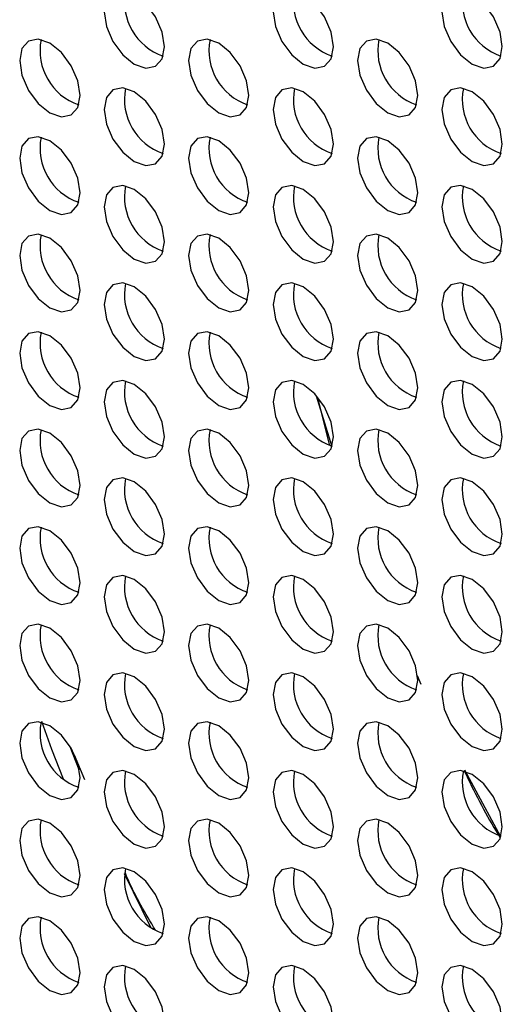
# Model space of a CAD drawing. Header units: millimetres. Extents: x 256 to 1374, y 313 to 1176.
# Tile 174 of 212: x 1170.77 to 1176.43, y 966.56 to 978.1. Entities that reach past the tile are written whole.
import ezdxf

# ---------------------------------------------------------------- set-up
doc = ezdxf.new("R2010")
doc.units = ezdxf.units.MM

msp = doc.modelspace()

# ---------------------------------------------------------------- linework, layer by layer
at = {"color": 7, "linetype": 'Continuous', "lineweight": 30}
for p, q in [((1174.2441, 973.6939), (1174.4236, 973.1114)), ((1174.2591, 973.6742), (1174.3981, 973.1211)), ((1175.4277, 970.4138), (1175.4716, 970.3095)), ((1171.4682, 969.3084), (1171.3633, 969.5776)), ((1171.4075, 969.4815), (1171.5315, 969.1956)), ((1175.9827, 969.3078), (1176.4054, 968.5238)), ((1172.3126, 967.4524), (1171.9984, 968.0896))]:
    msp.add_line(p, q, dxfattribs=at)
at = {"color": 7, "linetype": 'Continuous', "lineweight": 30, "flags": 128}
for points in [[(1172.4672, 977.7854), (1172.4403, 977.9572), (1172.3636, 978.1339), (1172.2489, 978.2886), (1172.1136, 978.3978), (1171.9783, 978.4449), (1171.8636, 978.4226), (1171.787, 978.3344), (1171.7601, 978.1937), (1171.787, 978.0219), (1171.8636, 977.8452), (1171.9783, 977.6905), (1172.1136, 977.5813), (1172.2489, 977.5343), (1172.3636, 977.5565), (1172.4403, 977.6447), (1172.4672, 977.7854)], [(1174.4471, 977.7856), (1174.4202, 977.9574), (1174.3435, 978.1341), (1174.2288, 978.2888), (1174.0935, 978.398), (1173.9582, 978.445), (1173.8435, 978.4227), (1173.7669, 978.3345), (1173.74, 978.1938), (1173.7669, 978.0221), (1173.8435, 977.8454), (1173.9582, 977.6906), (1174.0935, 977.5815), (1174.2288, 977.5344), (1174.3435, 977.5567), (1174.4202, 977.6449), (1174.4471, 977.7856)], [(1176.427, 977.7858), (1176.4001, 977.9576), (1176.3234, 978.1343), (1176.2087, 978.289), (1176.0734, 978.3982), (1175.9381, 978.4452), (1175.8234, 978.4229), (1175.7468, 978.3347), (1175.7199, 978.194), (1175.7468, 978.0222), (1175.8234, 977.8456), (1175.9381, 977.6908), (1176.0734, 977.5817), (1176.2087, 977.5346), (1176.3234, 977.5569), (1176.4001, 977.6451), (1176.427, 977.7858)], [(1171.4772, 977.2138), (1171.4503, 977.3856), (1171.3737, 977.5622), (1171.259, 977.717), (1171.1237, 977.8261), (1170.9884, 977.8732), (1170.8737, 977.8509), (1170.797, 977.7627), (1170.7701, 977.622), (1170.797, 977.4502), (1170.8737, 977.2735), (1170.9884, 977.1188), (1171.1237, 977.0096), (1171.259, 976.9626), (1171.3737, 976.9849), (1171.4503, 977.0731), (1171.4772, 977.2138)], [(1173.4571, 977.214), (1173.4302, 977.3857), (1173.3536, 977.5624), (1173.2389, 977.7172), (1173.1036, 977.8263), (1172.9683, 977.8734), (1172.8536, 977.8511), (1172.7769, 977.7629), (1172.75, 977.6222), (1172.7769, 977.4504), (1172.8536, 977.2737), (1172.9683, 977.119), (1173.1036, 977.0098), (1173.2389, 976.9628), (1173.3536, 976.9851), (1173.4302, 977.0733), (1173.4571, 977.214)], [(1175.437, 977.2141), (1175.4101, 977.3859), (1175.3335, 977.5626), (1175.2188, 977.7173), (1175.0835, 977.8265), (1174.9482, 977.8735), (1174.8335, 977.8513), (1174.7568, 977.7631), (1174.7299, 977.6224), (1174.7568, 977.4506), (1174.8335, 977.2739), (1174.9482, 977.1192), (1175.0835, 977.01), (1175.2188, 976.9629), (1175.3335, 976.9852), (1175.4101, 977.0734), (1175.437, 977.2141)], [(1172.4672, 976.6423), (1172.4403, 976.8141), (1172.3636, 976.9908), (1172.2489, 977.1455), (1172.1136, 977.2547), (1171.9783, 977.3017), (1171.8636, 977.2794), (1171.787, 977.1912), (1171.7601, 977.0505), (1171.787, 976.8787), (1171.8636, 976.702), (1171.9783, 976.5473), (1172.1136, 976.4381), (1172.2489, 976.3911), (1172.3636, 976.4134), (1172.4403, 976.5016), (1172.4672, 976.6423)], [(1174.4471, 976.6425), (1174.4202, 976.8143), (1174.3435, 976.9909), (1174.2288, 977.1457), (1174.0935, 977.2548), (1173.9582, 977.3019), (1173.8435, 977.2796), (1173.7669, 977.1914), (1173.74, 977.0507), (1173.7669, 976.8789), (1173.8435, 976.7022), (1173.9582, 976.5475), (1174.0935, 976.4383), (1174.2288, 976.3913), (1174.3435, 976.4136), (1174.4202, 976.5018), (1174.4471, 976.6425)], [(1176.427, 976.6427), (1176.4001, 976.8144), (1176.3234, 976.9911), (1176.2087, 977.1459), (1176.0734, 977.255), (1175.9381, 977.3021), (1175.8234, 977.2798), (1175.7468, 977.1916), (1175.7199, 977.0509), (1175.7468, 976.8791), (1175.8234, 976.7024), (1175.9381, 976.5477), (1176.0734, 976.4385), (1176.2087, 976.3915), (1176.3234, 976.4137), (1176.4001, 976.502), (1176.427, 976.6427)], [(1171.4772, 976.0706), (1171.4503, 976.2424), (1171.3737, 976.4191), (1171.259, 976.5738), (1171.1237, 976.683), (1170.9884, 976.73), (1170.8737, 976.7077), (1170.797, 976.6195), (1170.7701, 976.4788), (1170.797, 976.307), (1170.8737, 976.1304), (1170.9884, 975.9756), (1171.1237, 975.8665), (1171.259, 975.8194), (1171.3737, 975.8417), (1171.4503, 975.9299), (1171.4772, 976.0706)], [(1173.4571, 976.0708), (1173.4302, 976.2426), (1173.3536, 976.4193), (1173.2389, 976.574), (1173.1036, 976.6832), (1172.9683, 976.7302), (1172.8536, 976.7079), (1172.7769, 976.6197), (1172.75, 976.479), (1172.7769, 976.3072), (1172.8536, 976.1305), (1172.9683, 975.9758), (1173.1036, 975.8666), (1173.2389, 975.8196), (1173.3536, 975.8419), (1173.4302, 975.9301), (1173.4571, 976.0708)], [(1175.437, 976.071), (1175.4101, 976.2428), (1175.3335, 976.4195), (1175.2188, 976.5742), (1175.0835, 976.6834), (1174.9482, 976.7304), (1174.8335, 976.7081), (1174.7568, 976.6199), (1174.7299, 976.4792), (1174.7568, 976.3074), (1174.8335, 976.1307), (1174.9482, 975.976), (1175.0835, 975.8668), (1175.2188, 975.8198), (1175.3335, 975.8421), (1175.4101, 975.9303), (1175.437, 976.071)], [(1172.4672, 975.4991), (1172.4403, 975.6709), (1172.3636, 975.8476), (1172.2489, 976.0023), (1172.1136, 976.1115), (1171.9783, 976.1585), (1171.8636, 976.1362), (1171.787, 976.048), (1171.7601, 975.9073), (1171.787, 975.7356), (1171.8636, 975.5589), (1171.9783, 975.4042), (1172.1136, 975.295), (1172.2489, 975.2479), (1172.3636, 975.2702), (1172.4403, 975.3584), (1172.4672, 975.4991)], [(1174.4471, 975.4993), (1174.4202, 975.6711), (1174.3435, 975.8478), (1174.2288, 976.0025), (1174.0935, 976.1117), (1173.9582, 976.1587), (1173.8435, 976.1364), (1173.7669, 976.0482), (1173.74, 975.9075), (1173.7669, 975.7357), (1173.8435, 975.5591), (1173.9582, 975.4043), (1174.0935, 975.2951), (1174.2288, 975.2481), (1174.3435, 975.2704), (1174.4202, 975.3586), (1174.4471, 975.4993)], [(1176.427, 975.4995), (1176.4001, 975.6713), (1176.3234, 975.848), (1176.2087, 976.0027), (1176.0734, 976.1119), (1175.9381, 976.1589), (1175.8234, 976.1366), (1175.7468, 976.0484), (1175.7199, 975.9077), (1175.7468, 975.7359), (1175.8234, 975.5592), (1175.9381, 975.4045), (1176.0734, 975.2953), (1176.2087, 975.2483), (1176.3234, 975.2706), (1176.4001, 975.3588), (1176.427, 975.4995)], [(1171.4772, 974.9275), (1171.4503, 975.0992), (1171.3737, 975.2759), (1171.259, 975.4307), (1171.1237, 975.5398), (1170.9884, 975.5869), (1170.8737, 975.5646), (1170.797, 975.4764), (1170.7701, 975.3357), (1170.797, 975.1639), (1170.8737, 974.9872), (1170.9884, 974.8325), (1171.1237, 974.7233), (1171.259, 974.6763), (1171.3737, 974.6985), (1171.4503, 974.7868), (1171.4772, 974.9275)], [(1173.4571, 974.9276), (1173.4302, 975.0994), (1173.3536, 975.2761), (1173.2389, 975.4308), (1173.1036, 975.54), (1172.9683, 975.587), (1172.8536, 975.5648), (1172.7769, 975.4766), (1172.75, 975.3359), (1172.7769, 975.1641), (1172.8536, 974.9874), (1172.9683, 974.8327), (1173.1036, 974.7235), (1173.2389, 974.6765), (1173.3536, 974.6987), (1173.4302, 974.7869), (1173.4571, 974.9276)], [(1175.437, 974.9278), (1175.4101, 975.0996), (1175.3335, 975.2763), (1175.2188, 975.431), (1175.0835, 975.5402), (1174.9482, 975.5872), (1174.8335, 975.5649), (1174.7568, 975.4767), (1174.7299, 975.336), (1174.7568, 975.1643), (1174.8335, 974.9876), (1174.9482, 974.8328), (1175.0835, 974.7237), (1175.2188, 974.6766), (1175.3335, 974.6989), (1175.4101, 974.7871), (1175.437, 974.9278)], [(1172.4672, 974.356), (1172.4403, 974.5277), (1172.3636, 974.7044), (1172.2489, 974.8592), (1172.1136, 974.9683), (1171.9783, 975.0154), (1171.8636, 974.9931), (1171.787, 974.9049), (1171.7601, 974.7642), (1171.787, 974.5924), (1171.8636, 974.4157), (1171.9783, 974.261), (1172.1136, 974.1518), (1172.2489, 974.1048), (1172.3636, 974.1271), (1172.4403, 974.2153), (1172.4672, 974.356)], [(1174.4471, 974.3562), (1174.4202, 974.5279), (1174.3435, 974.7046), (1174.2288, 974.8593), (1174.0935, 974.9685), (1173.9582, 975.0156), (1173.8435, 974.9933), (1173.7669, 974.9051), (1173.74, 974.7644), (1173.7669, 974.5926), (1173.8435, 974.4159), (1173.9582, 974.2612), (1174.0935, 974.152), (1174.2288, 974.105), (1174.3435, 974.1273), (1174.4202, 974.2155), (1174.4471, 974.3562)], [(1176.427, 974.3563), (1176.4001, 974.5281), (1176.3234, 974.7048), (1176.2087, 974.8595), (1176.0734, 974.9687), (1175.9381, 975.0157), (1175.8234, 974.9935), (1175.7468, 974.9053), (1175.7199, 974.7646), (1175.7468, 974.5928), (1175.8234, 974.4161), (1175.9381, 974.2614), (1176.0734, 974.1522), (1176.2087, 974.1052), (1176.3234, 974.1274), (1176.4001, 974.2156), (1176.427, 974.3563)], [(1171.4772, 973.7843), (1171.4503, 973.9561), (1171.3737, 974.1328), (1171.259, 974.2875), (1171.1237, 974.3967), (1170.9884, 974.4437), (1170.8737, 974.4214), (1170.797, 974.3332), (1170.7701, 974.1925), (1170.797, 974.0207), (1170.8737, 973.844), (1170.9884, 973.6893), (1171.1237, 973.5801), (1171.259, 973.5331), (1171.3737, 973.5554), (1171.4503, 973.6436), (1171.4772, 973.7843)], [(1173.4571, 973.7845), (1173.4302, 973.9563), (1173.3536, 974.133), (1173.2389, 974.2877), (1173.1036, 974.3969), (1172.9683, 974.4439), (1172.8536, 974.4216), (1172.7769, 974.3334), (1172.75, 974.1927), (1172.7769, 974.0209), (1172.8536, 973.8442), (1172.9683, 973.6895), (1173.1036, 973.5803), (1173.2389, 973.5333), (1173.3536, 973.5556), (1173.4302, 973.6438), (1173.4571, 973.7845)], [(1175.437, 973.7847), (1175.4101, 973.9564), (1175.3335, 974.1331), (1175.2188, 974.2879), (1175.0835, 974.3971), (1174.9482, 974.4441), (1174.8335, 974.4218), (1174.7568, 974.3336), (1174.7299, 974.1929), (1174.7568, 974.0211), (1174.8335, 973.8444), (1174.9482, 973.6897), (1175.0835, 973.5805), (1175.2188, 973.5335), (1175.3335, 973.5558), (1175.4101, 973.644), (1175.437, 973.7847)], [(1172.4672, 973.2128), (1172.4403, 973.3846), (1172.3636, 973.5613), (1172.2489, 973.716), (1172.1136, 973.8252), (1171.9783, 973.8722), (1171.8636, 973.8499), (1171.787, 973.7617), (1171.7601, 973.621), (1171.787, 973.4492), (1171.8636, 973.2726), (1171.9783, 973.1178), (1172.1136, 973.0087), (1172.2489, 972.9616), (1172.3636, 972.9839), (1172.4403, 973.0721), (1172.4672, 973.2128)], [(1174.4471, 973.213), (1174.4202, 973.3848), (1174.3435, 973.5615), (1174.2288, 973.7162), (1174.0935, 973.8254), (1173.9582, 973.8724), (1173.8435, 973.8501), (1173.7669, 973.7619), (1173.74, 973.6212), (1173.7669, 973.4494), (1173.8435, 973.2727), (1173.9582, 973.118), (1174.0935, 973.0088), (1174.2288, 972.9618), (1174.3435, 972.9841), (1174.4202, 973.0723), (1174.4471, 973.213)], [(1176.427, 973.2132), (1176.4001, 973.385), (1176.3234, 973.5617), (1176.2087, 973.7164), (1176.0734, 973.8256), (1175.9381, 973.8726), (1175.8234, 973.8503), (1175.7468, 973.7621), (1175.7199, 973.6214), (1175.7468, 973.4496), (1175.8234, 973.2729), (1175.9381, 973.1182), (1176.0734, 973.009), (1176.2087, 972.962), (1176.3234, 972.9843), (1176.4001, 973.0725), (1176.427, 973.2132)], [(1171.4772, 972.6411), (1171.4503, 972.8129), (1171.3737, 972.9896), (1171.259, 973.1443), (1171.1237, 973.2535), (1170.9884, 973.3005), (1170.8737, 973.2783), (1170.797, 973.1901), (1170.7701, 973.0494), (1170.797, 972.8776), (1170.8737, 972.7009), (1170.9884, 972.5462), (1171.1237, 972.437), (1171.259, 972.39), (1171.3737, 972.4122), (1171.4503, 972.5004), (1171.4772, 972.6411)], [(1173.4571, 972.6413), (1173.4302, 972.8131), (1173.3536, 972.9898), (1173.2389, 973.1445), (1173.1036, 973.2537), (1172.9683, 973.3007), (1172.8536, 973.2784), (1172.7769, 973.1902), (1172.75, 973.0495), (1172.7769, 972.8778), (1172.8536, 972.7011), (1172.9683, 972.5463), (1173.1036, 972.4372), (1173.2389, 972.3901), (1173.3536, 972.4124), (1173.4302, 972.5006), (1173.4571, 972.6413)], [(1175.437, 972.6415), (1175.4101, 972.8133), (1175.3335, 972.99), (1175.2188, 973.1447), (1175.0835, 973.2539), (1174.9482, 973.3009), (1174.8335, 973.2786), (1174.7568, 973.1904), (1174.7299, 973.0497), (1174.7568, 972.8779), (1174.8335, 972.7013), (1174.9482, 972.5465), (1175.0835, 972.4374), (1175.2188, 972.3903), (1175.3335, 972.4126), (1175.4101, 972.5008), (1175.437, 972.6415)], [(1172.4672, 972.0697), (1172.4403, 972.2414), (1172.3636, 972.4181), (1172.2489, 972.5728), (1172.1136, 972.682), (1171.9783, 972.7291), (1171.8636, 972.7068), (1171.787, 972.6186), (1171.7601, 972.4779), (1171.787, 972.3061), (1171.8636, 972.1294), (1171.9783, 971.9747), (1172.1136, 971.8655), (1172.2489, 971.8185), (1172.3636, 971.8408), (1172.4403, 971.929), (1172.4672, 972.0697)], [(1174.4471, 972.0698), (1174.4202, 972.2416), (1174.3435, 972.4183), (1174.2288, 972.573), (1174.0935, 972.6822), (1173.9582, 972.7293), (1173.8435, 972.707), (1173.7669, 972.6188), (1173.74, 972.4781), (1173.7669, 972.3063), (1173.8435, 972.1296), (1173.9582, 971.9749), (1174.0935, 971.8657), (1174.2288, 971.8186), (1174.3435, 971.8409), (1174.4202, 971.9291), (1174.4471, 972.0698)], [(1176.427, 972.07), (1176.4001, 972.2418), (1176.3234, 972.4185), (1176.2087, 972.5732), (1176.0734, 972.6824), (1175.9381, 972.7294), (1175.8234, 972.7071), (1175.7468, 972.6189), (1175.7199, 972.4782), (1175.7468, 972.3065), (1175.8234, 972.1298), (1175.9381, 971.975), (1176.0734, 971.8659), (1176.2087, 971.8188), (1176.3234, 971.8411), (1176.4001, 971.9293), (1176.427, 972.07)], [(1171.4772, 971.498), (1171.4503, 971.6698), (1171.3737, 971.8465), (1171.259, 972.0012), (1171.1237, 972.1104), (1170.9884, 972.1574), (1170.8737, 972.1351), (1170.797, 972.0469), (1170.7701, 971.9062), (1170.797, 971.7344), (1170.8737, 971.5577), (1170.9884, 971.403), (1171.1237, 971.2938), (1171.259, 971.2468), (1171.3737, 971.2691), (1171.4503, 971.3573), (1171.4772, 971.498)], [(1173.4571, 971.4982), (1173.4302, 971.67), (1173.3536, 971.8466), (1173.2389, 972.0014), (1173.1036, 972.1105), (1172.9683, 972.1576), (1172.8536, 972.1353), (1172.7769, 972.0471), (1172.75, 971.9064), (1172.7769, 971.7346), (1172.8536, 971.5579), (1172.9683, 971.4032), (1173.1036, 971.294), (1173.2389, 971.247), (1173.3536, 971.2693), (1173.4302, 971.3575), (1173.4571, 971.4982)], [(1175.437, 971.4984), (1175.4101, 971.6701), (1175.3335, 971.8468), (1175.2188, 972.0016), (1175.0835, 972.1107), (1174.9482, 972.1578), (1174.8335, 972.1355), (1174.7568, 972.0473), (1174.7299, 971.9066), (1174.7568, 971.7348), (1174.8335, 971.5581), (1174.9482, 971.4034), (1175.0835, 971.2942), (1175.2188, 971.2472), (1175.3335, 971.2695), (1175.4101, 971.3577), (1175.437, 971.4984)], [(1172.4672, 970.9265), (1172.4403, 971.0983), (1172.3636, 971.275), (1172.2489, 971.4297), (1172.1136, 971.5389), (1171.9783, 971.5859), (1171.8636, 971.5636), (1171.787, 971.4754), (1171.7601, 971.3347), (1171.787, 971.1629), (1171.8636, 970.9862), (1171.9783, 970.8315), (1172.1136, 970.7223), (1172.2489, 970.6753), (1172.3636, 970.6976), (1172.4403, 970.7858), (1172.4672, 970.9265)], [(1174.4471, 970.9267), (1174.4202, 971.0985), (1174.3435, 971.2752), (1174.2288, 971.4299), (1174.0935, 971.5391), (1173.9582, 971.5861), (1173.8435, 971.5638), (1173.7669, 971.4756), (1173.74, 971.3349), (1173.7669, 971.1631), (1173.8435, 970.9864), (1173.9582, 970.8317), (1174.0935, 970.7225), (1174.2288, 970.6755), (1174.3435, 970.6978), (1174.4202, 970.786), (1174.4471, 970.9267)], [(1176.427, 970.9269), (1176.4001, 971.0987), (1176.3234, 971.2753), (1176.2087, 971.4301), (1176.0734, 971.5392), (1175.9381, 971.5863), (1175.8234, 971.564), (1175.7468, 971.4758), (1175.7199, 971.3351), (1175.7468, 971.1633), (1175.8234, 970.9866), (1175.9381, 970.8319), (1176.0734, 970.7227), (1176.2087, 970.6757), (1176.3234, 970.698), (1176.4001, 970.7862), (1176.427, 970.9269)], [(1171.4772, 970.3548), (1171.4503, 970.5266), (1171.3737, 970.7033), (1171.259, 970.858), (1171.1237, 970.9672), (1170.9884, 971.0142), (1170.8737, 970.9919), (1170.797, 970.9037), (1170.7701, 970.763), (1170.797, 970.5913), (1170.8737, 970.4146), (1170.9884, 970.2598), (1171.1237, 970.1507), (1171.259, 970.1036), (1171.3737, 970.1259), (1171.4503, 970.2141), (1171.4772, 970.3548)], [(1173.4571, 970.355), (1173.4302, 970.5268), (1173.3536, 970.7035), (1173.2389, 970.8582), (1173.1036, 970.9674), (1172.9683, 971.0144), (1172.8536, 970.9921), (1172.7769, 970.9039), (1172.75, 970.7632), (1172.7769, 970.5914), (1172.8536, 970.4148), (1172.9683, 970.26), (1173.1036, 970.1509), (1173.2389, 970.1038), (1173.3536, 970.1261), (1173.4302, 970.2143), (1173.4571, 970.355)], [(1175.437, 970.3552), (1175.4101, 970.527), (1175.3335, 970.7037), (1175.2188, 970.8584), (1175.0835, 970.9676), (1174.9482, 971.0146), (1174.8335, 970.9923), (1174.7568, 970.9041), (1174.7299, 970.7634), (1174.7568, 970.5916), (1174.8335, 970.4149), (1174.9482, 970.2602), (1175.0835, 970.151), (1175.2188, 970.104), (1175.3335, 970.1263), (1175.4101, 970.2145), (1175.437, 970.3552)], [(1172.4672, 969.7833), (1172.4403, 969.9551), (1172.3636, 970.1318), (1172.2489, 970.2865), (1172.1136, 970.3957), (1171.9783, 970.4427), (1171.8636, 970.4205), (1171.787, 970.3323), (1171.7601, 970.1916), (1171.787, 970.0198), (1171.8636, 969.8431), (1171.9783, 969.6884), (1172.1136, 969.5792), (1172.2489, 969.5321), (1172.3636, 969.5544), (1172.4403, 969.6426), (1172.4672, 969.7833)], [(1174.4471, 969.7835), (1174.4202, 969.9553), (1174.3435, 970.132), (1174.2288, 970.2867), (1174.0935, 970.3959), (1173.9582, 970.4429), (1173.8435, 970.4206), (1173.7669, 970.3324), (1173.74, 970.1917), (1173.7669, 970.02), (1173.8435, 969.8433), (1173.9582, 969.6886), (1174.0935, 969.5794), (1174.2288, 969.5323), (1174.3435, 969.5546), (1174.4202, 969.6428), (1174.4471, 969.7835)], [(1176.427, 969.7837), (1176.4001, 969.9555), (1176.3234, 970.1322), (1176.2087, 970.2869), (1176.0734, 970.3961), (1175.9381, 970.4431), (1175.8234, 970.4208), (1175.7468, 970.3326), (1175.7199, 970.1919), (1175.7468, 970.0201), (1175.8234, 969.8435), (1175.9381, 969.6887), (1176.0734, 969.5795), (1176.2087, 969.5325), (1176.3234, 969.5548), (1176.4001, 969.643), (1176.427, 969.7837)], [(1171.4772, 969.2117), (1171.4503, 969.3835), (1171.3737, 969.5601), (1171.259, 969.7149), (1171.1237, 969.824), (1170.9884, 969.8711), (1170.8737, 969.8488), (1170.797, 969.7606), (1170.7701, 969.6199), (1170.797, 969.4481), (1170.8737, 969.2714), (1170.9884, 969.1167), (1171.1237, 969.0075), (1171.259, 968.9605), (1171.3737, 968.9828), (1171.4503, 969.071), (1171.4772, 969.2117)], [(1171.0244, 969.8758), (1171.1447, 969.548), (1171.2793, 969.2004)], [(1173.4571, 969.2119), (1173.4302, 969.3836), (1173.3536, 969.5603), (1173.2389, 969.7151), (1173.1036, 969.8242), (1172.9683, 969.8713), (1172.8536, 969.849), (1172.7769, 969.7608), (1172.75, 969.6201), (1172.7769, 969.4483), (1172.8536, 969.2716), (1172.9683, 969.1169), (1173.1036, 969.0077), (1173.2389, 968.9607), (1173.3536, 968.9829), (1173.4302, 969.0712), (1173.4571, 969.2119)], [(1175.437, 969.212), (1175.4101, 969.3838), (1175.3335, 969.5605), (1175.2188, 969.7152), (1175.0835, 969.8244), (1174.9482, 969.8714), (1174.8335, 969.8492), (1174.7568, 969.761), (1174.7299, 969.6202), (1174.7568, 969.4485), (1174.8335, 969.2718), (1174.9482, 969.1171), (1175.0835, 969.0079), (1175.2188, 968.9609), (1175.3335, 968.9831), (1175.4101, 969.0713), (1175.437, 969.212)], [(1172.4672, 968.6402), (1172.4403, 968.812), (1172.3636, 968.9887), (1172.2489, 969.1434), (1172.1136, 969.2526), (1171.9783, 969.2996), (1171.8636, 969.2773), (1171.787, 969.1891), (1171.7601, 969.0484), (1171.787, 968.8766), (1171.8636, 968.6999), (1171.9783, 968.5452), (1172.1136, 968.436), (1172.2489, 968.389), (1172.3636, 968.4113), (1172.4403, 968.4995), (1172.4672, 968.6402)], [(1174.4471, 968.6404), (1174.4202, 968.8121), (1174.3435, 968.9888), (1174.2288, 969.1436), (1174.0935, 969.2527), (1173.9582, 969.2998), (1173.8435, 969.2775), (1173.7669, 969.1893), (1173.74, 969.0486), (1173.7669, 968.8768), (1173.8435, 968.7001), (1173.9582, 968.5454), (1174.0935, 968.4362), (1174.2288, 968.3892), (1174.3435, 968.4115), (1174.4202, 968.4997), (1174.4471, 968.6404)], [(1176.427, 968.6406), (1176.4001, 968.8123), (1176.3234, 968.989), (1176.2087, 969.1437), (1176.0734, 969.2529), (1175.9381, 969.3), (1175.8234, 969.2777), (1175.7468, 969.1895), (1175.7199, 969.0488), (1175.7468, 968.877), (1175.8234, 968.7003), (1175.9381, 968.5456), (1176.0734, 968.4364), (1176.2087, 968.3894), (1176.3234, 968.4117), (1176.4001, 968.4999), (1176.427, 968.6406)], [(1171.4772, 968.0685), (1171.4503, 968.2403), (1171.3737, 968.417), (1171.259, 968.5717), (1171.1237, 968.6809), (1170.9884, 968.7279), (1170.8737, 968.7056), (1170.797, 968.6174), (1170.7701, 968.4767), (1170.797, 968.3049), (1170.8737, 968.1283), (1170.9884, 967.9735), (1171.1237, 967.8644), (1171.259, 967.8173), (1171.3737, 967.8396), (1171.4503, 967.9278), (1171.4772, 968.0685)], [(1173.4571, 968.0687), (1173.4302, 968.2405), (1173.3536, 968.4172), (1173.2389, 968.5719), (1173.1036, 968.6811), (1172.9683, 968.7281), (1172.8536, 968.7058), (1172.7769, 968.6176), (1172.75, 968.4769), (1172.7769, 968.3051), (1172.8536, 968.1284), (1172.9683, 967.9737), (1173.1036, 967.8645), (1173.2389, 967.8175), (1173.3536, 967.8398), (1173.4302, 967.928), (1173.4571, 968.0687)], [(1175.437, 968.0689), (1175.4101, 968.2407), (1175.3335, 968.4174), (1175.2188, 968.5721), (1175.0835, 968.6813), (1174.9482, 968.7283), (1174.8335, 968.706), (1174.7568, 968.6178), (1174.7299, 968.4771), (1174.7568, 968.3053), (1174.8335, 968.1286), (1174.9482, 967.9739), (1175.0835, 967.8647), (1175.2188, 967.8177), (1175.3335, 967.84), (1175.4101, 967.9282), (1175.437, 968.0689)], [(1172.4672, 967.497), (1172.4403, 967.6688), (1172.3636, 967.8455), (1172.2489, 968.0002), (1172.1136, 968.1094), (1171.9783, 968.1564), (1171.8636, 968.1341), (1171.787, 968.0459), (1171.7601, 967.9052), (1171.787, 967.7335), (1171.8636, 967.5568), (1171.9783, 967.402), (1172.1136, 967.2929), (1172.2489, 967.2458), (1172.3636, 967.2681), (1172.4403, 967.3563), (1172.4672, 967.497)], [(1174.4471, 967.4972), (1174.4202, 967.669), (1174.3435, 967.8457), (1174.2288, 968.0004), (1174.0935, 968.1096), (1173.9582, 968.1566), (1173.8435, 968.1343), (1173.7669, 968.0461), (1173.74, 967.9054), (1173.7669, 967.7336), (1173.8435, 967.557), (1173.9582, 967.4022), (1174.0935, 967.293), (1174.2288, 967.246), (1174.3435, 967.2683), (1174.4202, 967.3565), (1174.4471, 967.4972)], [(1176.427, 967.4974), (1176.4001, 967.6692), (1176.3234, 967.8459), (1176.2087, 968.0006), (1176.0734, 968.1098), (1175.9381, 968.1568), (1175.8234, 968.1345), (1175.7468, 968.0463), (1175.7199, 967.9056), (1175.7468, 967.7338), (1175.8234, 967.5571), (1175.9381, 967.4024), (1176.0734, 967.2932), (1176.2087, 967.2462), (1176.3234, 967.2685), (1176.4001, 967.3567), (1176.427, 967.4974)], [(1171.4772, 966.9254), (1171.4503, 967.0971), (1171.3737, 967.2738), (1171.259, 967.4285), (1171.1237, 967.5377), (1170.9884, 967.5848), (1170.8737, 967.5625), (1170.797, 967.4743), (1170.7701, 967.3336), (1170.797, 967.1618), (1170.8737, 966.9851), (1170.9884, 966.8304), (1171.1237, 966.7212), (1171.259, 966.6742), (1171.3737, 966.6965), (1171.4503, 966.7847), (1171.4772, 966.9254)], [(1173.4571, 966.9255), (1173.4302, 967.0973), (1173.3536, 967.274), (1173.2389, 967.4287), (1173.1036, 967.5379), (1172.9683, 967.5849), (1172.8536, 967.5627), (1172.7769, 967.4745), (1172.75, 967.3338), (1172.7769, 967.162), (1172.8536, 966.9853), (1172.9683, 966.8306), (1173.1036, 966.7214), (1173.2389, 966.6744), (1173.3536, 966.6966), (1173.4302, 966.7848), (1173.4571, 966.9255)], [(1175.437, 966.9257), (1175.4101, 967.0975), (1175.3335, 967.2742), (1175.2188, 967.4289), (1175.0835, 967.5381), (1174.9482, 967.5851), (1174.8335, 967.5628), (1174.7568, 967.4746), (1174.7299, 967.3339), (1174.7568, 967.1622), (1174.8335, 966.9855), (1174.9482, 966.8307), (1175.0835, 966.7216), (1175.2188, 966.6745), (1175.3335, 966.6968), (1175.4101, 966.785), (1175.437, 966.9257)], [(1172.4672, 966.3539), (1172.4403, 966.5257), (1172.3636, 966.7023), (1172.2489, 966.8571), (1172.1136, 966.9662), (1171.9783, 967.0133), (1171.8636, 966.991), (1171.787, 966.9028), (1171.7601, 966.7621), (1171.787, 966.5903), (1171.8636, 966.4136), (1171.9783, 966.2589), (1172.1136, 966.1497), (1172.2489, 966.1027), (1172.3636, 966.125), (1172.4403, 966.2132), (1172.4672, 966.3539)], [(1174.4471, 966.3541), (1174.4202, 966.5258), (1174.3435, 966.7025), (1174.2288, 966.8572), (1174.0935, 966.9664), (1173.9582, 967.0135), (1173.8435, 966.9912), (1173.7669, 966.903), (1173.74, 966.7623), (1173.7669, 966.5905), (1173.8435, 966.4138), (1173.9582, 966.2591), (1174.0935, 966.1499), (1174.2288, 966.1029), (1174.3435, 966.1252), (1174.4202, 966.2134), (1174.4471, 966.3541)], [(1176.427, 966.3542), (1176.4001, 966.526), (1176.3234, 966.7027), (1176.2087, 966.8574), (1176.0734, 966.9666), (1175.9381, 967.0136), (1175.8234, 966.9914), (1175.7468, 966.9032), (1175.7199, 966.7625), (1175.7468, 966.5907), (1175.8234, 966.414), (1175.9381, 966.2593), (1176.0734, 966.1501), (1176.2087, 966.103), (1176.3234, 966.1253), (1176.4001, 966.2135), (1176.427, 966.3542)]]:
    msp.add_lwpolyline(points, dxfattribs=at)
at = {"color": 7, "linetype": 'Continuous', "lineweight": 30}
for centre, start, end in [((1172.6683, 978.3098), 168.83634, 251.15833), ((1174.6482, 978.31), 168.83694, 251.15773), ((1176.6281, 978.3101), 168.83735, 251.15738), ((1171.6784, 977.7381), 168.837, 251.15744), ((1173.6583, 977.7383), 168.83629, 251.15837), ((1175.6382, 977.7385), 168.83694, 251.15773), ((1172.6683, 977.1666), 168.83701, 251.1574), ((1174.6482, 977.1668), 168.83629, 251.15837), ((1176.6281, 977.167), 168.83717, 251.15756), ((1171.6784, 976.5949), 168.83715, 251.15755), ((1173.6583, 976.5951), 168.83696, 251.15744), ((1175.6382, 976.5953), 168.83629, 251.15837), ((1172.6683, 976.0235), 168.83716, 251.1575), ((1174.6482, 976.0236), 168.83696, 251.15744), ((1176.6281, 976.0238), 168.83652, 251.15821), ((1171.6784, 975.4518), 168.83697, 251.15772), ((1173.6583, 975.452), 168.83712, 251.15755), ((1175.6382, 975.4522), 168.83696, 251.15744), ((1172.6683, 974.8803), 168.83698, 251.15768), ((1174.6482, 974.8805), 168.83712, 251.15755), ((1176.6281, 974.8807), 168.83719, 251.15727), ((1171.6784, 974.3086), 168.83697, 251.15772), ((1173.6583, 974.3088), 168.83694, 251.15773), ((1175.6382, 974.309), 168.83712, 251.15755), ((1172.6683, 973.7371), 168.83698, 251.15768), ((1174.6482, 973.7373), 168.83694, 251.15773), ((1176.6281, 973.7375), 168.83735, 251.15738), ((1171.6784, 973.1655), 168.837, 251.15744), ((1173.6583, 973.1657), 168.83694, 251.15773), ((1175.6382, 973.1658), 168.83694, 251.15773), ((1172.6683, 972.594), 168.83701, 251.1574), ((1174.6482, 972.5942), 168.83694, 251.15773), ((1176.6281, 972.5944), 168.83717, 251.15756), ((1171.6784, 972.0223), 168.83704, 251.1574), ((1173.6583, 972.0225), 168.83696, 251.15744), ((1175.6382, 972.0227), 168.83694, 251.15773), ((1172.6683, 971.4508), 168.83704, 251.15736), ((1174.6482, 971.451), 168.83696, 251.15744), ((1176.6281, 971.4512), 168.83717, 251.15756), ((1171.6784, 970.8792), 168.83697, 251.15772), ((1173.6583, 970.8793), 168.837, 251.1574), ((1175.6382, 970.8795), 168.83696, 251.15744), ((1172.6683, 970.3077), 168.83698, 251.15768), ((1174.6482, 970.3079), 168.837, 251.1574), ((1176.6281, 970.308), 168.83719, 251.15727), ((1171.6784, 969.736), 168.83665, 251.15805), ((1173.6583, 969.7362), 168.83694, 251.15773), ((1175.6382, 969.7364), 168.837, 251.1574), ((1172.6683, 969.1645), 168.83666, 251.15801), ((1174.6482, 969.1647), 168.83694, 251.15773), ((1176.6281, 969.1649), 168.83723, 251.15723), ((1171.6784, 968.5928), 168.837, 251.15756), ((1173.6583, 968.593), 168.83661, 251.15805), ((1175.6382, 968.5932), 168.83694, 251.15773), ((1172.6683, 968.0214), 168.83701, 251.15752), ((1174.6482, 968.0215), 168.83661, 251.15805), ((1176.6281, 968.0217), 168.83717, 251.15756), ((1171.6784, 967.4497), 168.83674, 251.15796), ((1173.6583, 967.4499), 168.83697, 251.15756), ((1175.6382, 967.4501), 168.83661, 251.15805), ((1172.6683, 966.8782), 168.83675, 251.15792), ((1174.6482, 966.8784), 168.83697, 251.15756), ((1176.6281, 966.8786), 168.83685, 251.15788)]:
    msp.add_arc(centre, 0.67, start, end, dxfattribs=at)
for points, knots in [([(1175.9796, 969.2964), (1176.0966, 969.0553), (1176.226, 968.7885), (1176.3845, 968.5385), (1176.3998, 968.5144)], [0, 0, 0, 0, 0.9036654, 1, 1, 1, 1]), ([(1172.3607, 967.427), (1172.2449, 967.6221), (1172.1136, 967.8433), (1172.0174, 968.0752), (1172.0061, 968.1024)], [0, 0, 0, 0, 0.8824332, 1, 1, 1, 1])]:
    msp.add_open_spline(points, degree=3, knots=knots, dxfattribs=at)

doc.saveas('drawing.dxf')
